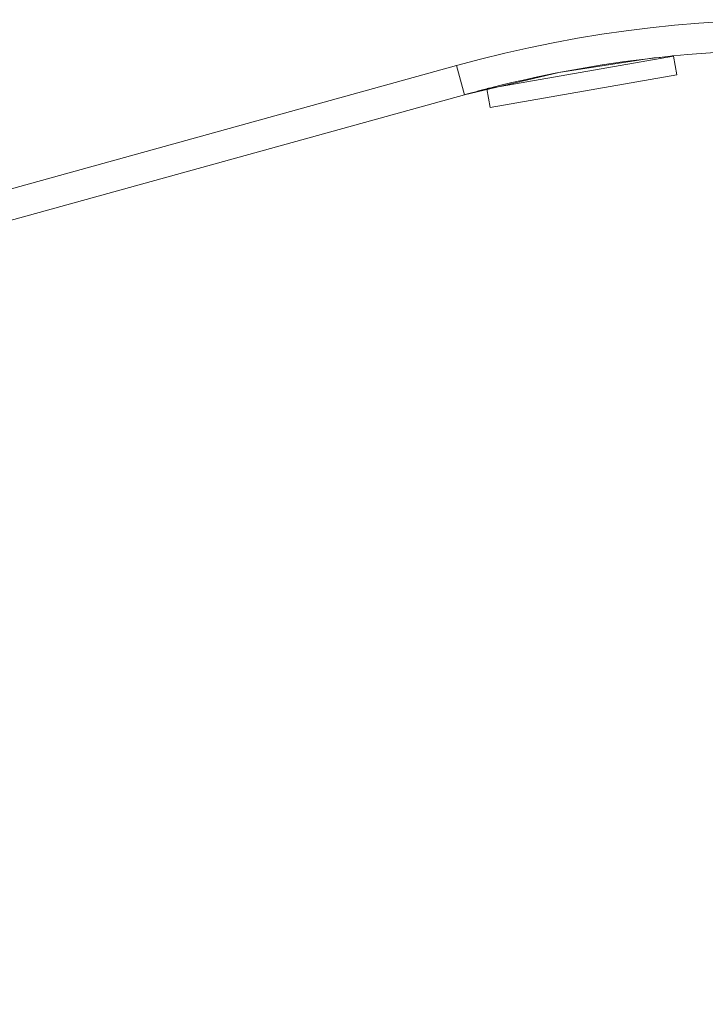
# Paper-space layout 'Layout1' of a CAD drawing. Extents: x -2 to 1033, y -36 to 596.
# Tile 17 of 55: x 318.42 to 322.04, y 84.53 to 89.73. Entities that reach past the tile are written whole.
import ezdxf

# ---------------------------------------------------------------- set-up
doc = ezdxf.new("R2010")
doc.units = 0
doc.linetypes.add('ACAD_ISO02W100', pattern=[15, 12, -3])
doc.linetypes.add('ACAD_ISO04W100', pattern=[30.5, 24, -3, 0.5, -3])
doc.layers.add('SS_1.ET-HALA_TaO-JD-LAVKA-ZEBRIK_KOS', color=9, linetype='CONTINUOUS', lineweight=13)

psp = doc.layouts.get("Layout1")

# ---------------------------------------------------------------- linework, layer by layer
at = {"layer": 'SS_1.ET-HALA_TaO-JD-LAVKA-ZEBRIK_KOS', "color": 5, "linetype": 'Continuous', "ltscale": 0.25}
for p, q in [((321.8672, 89.5369), (320.8824, 89.3633)), ((321.8846, 89.4384), (321.8672, 89.5369)), ((320.7226, 89.487), (316.2001, 88.2346)), ((320.7226, 89.487), (320.7653, 89.3328)), ((320.8998, 89.2648), (321.8846, 89.4384)), ((320.8824, 89.3633), (320.8998, 89.2648)), ((316.2001, 88.0685), (320.7653, 89.3328))]:
    psp.add_line(p, q, dxfattribs=at)
at = {"layer": 'SS_1.ET-HALA_TaO-JD-LAVKA-ZEBRIK_KOS', "color": 9, "linetype": 'ACAD_ISO04W100', "ltscale": 0.25}
psp.add_line((320.7653, 89.3328), (316.2001, 88.0685), dxfattribs=at)
at = {"layer": 'SS_1.ET-HALA_TaO-JD-LAVKA-ZEBRIK_KOS', "color": 5, "linetype": 'Continuous', "ltscale": 0.25}
psp.add_arc((322.5001, 83.0685), 6.66, 254.52122, 105.47878, dxfattribs=at)
at = {"layer": 'SS_1.ET-HALA_TaO-JD-LAVKA-ZEBRIK_KOS', "color": 5, "linetype": 'Continuous', "ltscale": 0.25, "extrusion": (0, 0, -1)}
for start, end in [(84.41306, 125.5876), (75.7235, 84.27212), (74.52122, 75.58703)]:
    psp.add_arc((-322.5001, 83.0685), 6.5, start, end, dxfattribs=at)
at = {"layer": 'SS_1.ET-HALA_TaO-JD-LAVKA-ZEBRIK_KOS', "color": 9, "linetype": 'ACAD_ISO04W100', "ltscale": 0.25}
psp.add_arc((322.5001, 83.0685), 6.5, 254.52122, 105.47878, dxfattribs=at)
at = {"layer": 'SS_1.ET-HALA_TaO-JD-LAVKA-ZEBRIK_KOS', "color": 9, "linetype": 'ACAD_ISO02W100', "ltscale": 0.25, "extrusion": (0, 0, -1)}
for start, end in [(84.27212, 84.41306), (75.58703, 75.7235)]:
    psp.add_arc((-322.5001, 83.0685), 6.5, start, end, dxfattribs=at)

doc.saveas('drawing.dxf')
